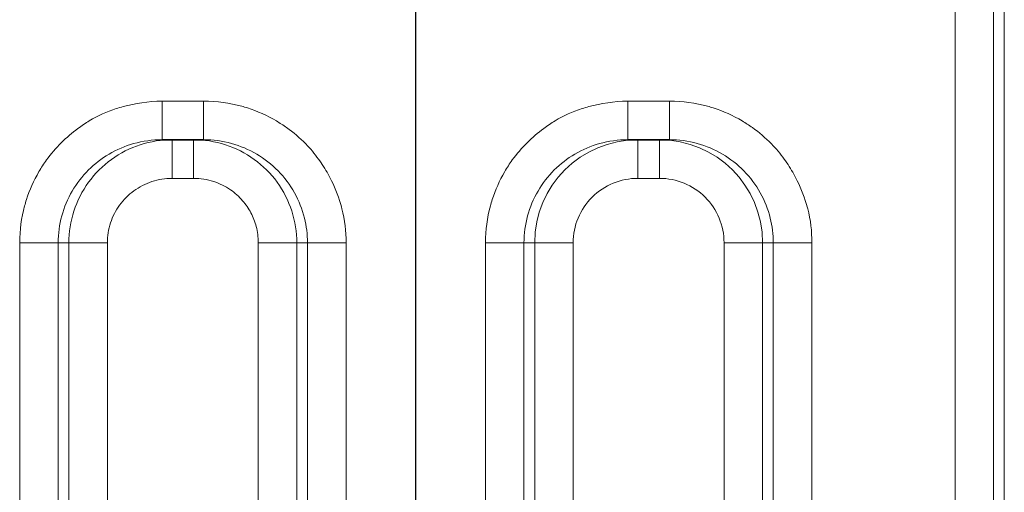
# Model space of a CAD drawing. Header units: millimetres. Extents: x 5 to 415, y 5 to 292.
# Tile 102 of 199: x 280.62 to 288.26, y 146.57 to 150.24. Entities that reach past the tile are written whole.
import ezdxf

# ---------------------------------------------------------------- set-up
doc = ezdxf.new("R2010")
doc.units = ezdxf.units.MM
doc.linetypes.add('CHAIN', pattern=[0.3543, 0.2362, -0.0295, 0.0591, -0.0295])
doc.linetypes.add('LONG_DASH_DOTTED', pattern=[0.3001, 0.2362, -0.0295, 0.0049, -0.0295])
for name, color, linetype, lineweight in [('Bemaßung (ISO)', 7, 'Continuous', 25), ('Mittelpunktmarkierung (ISO)', 7, 'LONG_DASH_DOTTED', 25), ('Sichtbar (ISO)', 7, 'Continuous', 35), ('Sichtbar schmal (ISO)', 7, 'Continuous', 18)]:
    doc.layers.add(name, color=color, linetype=linetype, lineweight=lineweight)
doc.styles.add('Notiztext (ISO)', font='isocpeur.ttf')
doc.dimstyles.new('Standard (ISO)', dxfattribs={"dimtxt": 3.5, "dimasz": 2.5, "dimexe": 2, "dimexo": 0, "dimgap": 0.762, "dimtad": 1, "dimtoh": 1, "dimdec": 8, "dimdsep": 46, "dimtxsty": 'Notiztext (ISO)', "dimcen": 0.09, "dimdle": 10, "dimclrd": 256, "dimclre": 256, "dimclrt": 256, "dimadec": 6, "dimazin": 2, "dimtfac": 0.514286, "dimtdec": 3, "dimtmove": 0, "dimatfit": 3, "dimfxl": 1, "dimtolj": 1, "dimlwd": -1, "dimlwe": -1, "dimarcsym": 0})

# ---------------------------------------------------------------- blocks, each defined once
blk = doc.blocks.new('*D10')
at = {"layer": 'Bemaßung (ISO)', "transparency": 16777216}
for p, q in [((283.6925, 148.9682), (283.6925, 123.4255)), ((378.6925, 148.9682), (378.6925, 123.4255)), ((286.1925, 125.4255), (376.1925, 125.4255))]:
    blk.add_line(p, q, dxfattribs=at)
for points in [[(286.1925, 125.8422), (286.1925, 125.0088), (283.6925, 125.4255)], [(376.1925, 125.8422), (376.1925, 125.0088), (378.6925, 125.4255)]]:
    blk.add_solid(points, dxfattribs=at)
at = {"layer": 'Defpoints', "color": 0, "transparency": 16777216}
for p in [(283.6925, 148.9682), (378.6925, 148.9682), (378.6925, 125.4255)]:
    blk.add_point(p, dxfattribs=at)
at = {"layer": 'Bemaßung (ISO)', "transparency": 16777216, "insert": (329.0925, 129.6875), "char_height": 3.5, "attachment_point": 1, "style": 'Notiztext (ISO)'}
blk.add_mtext('\\A1;95', dxfattribs=at)

msp = doc.modelspace()

# ---------------------------------------------------------------- linework, layer by layer
at = {"layer": 'Mittelpunktmarkierung (ISO)', "linetype": 'CHAIN', "ltscale": 9.257704}
msp.add_line((283.69253235, 157.299541), (283.69253235, 148.96824008), dxfattribs=at)
at = {"layer": 'Sichtbar (ISO)'}
for p, q in [((281.726276, 149.30889054), (282.04912331, 149.30889054)), ((285.33922657, 149.30889054), (285.66207387, 149.30889054))]:
    msp.add_line(p, q, dxfattribs=at)
at = {"layer": 'Sichtbar schmal (ISO)'}
for p, q in [((288.25964875, 163.20860141), (288.25964901, 143.05667226)), ((287.87797557, 143.66688231), (287.87797615, 162.62695444)), ((288.1768337, 143.66688201), (288.1768337, 162.62695354)), ((281.72627599, 149.60889054), (282.04912331, 149.60889054)), ((281.72627599, 149.30889054), (281.72627599, 149.60889054)), ((282.04912331, 149.60889054), (282.04912331, 149.30889054)), ((285.33922656, 149.60889054), (285.66207388, 149.60889054)), ((285.33922656, 149.30889054), (285.33922656, 149.60889054)), ((285.66207388, 149.60889054), (285.66207388, 149.30889054)), ((281.80451623, 149.30889054), (281.80451623, 149.00889054)), ((281.97088307, 149.00889054), (281.97088307, 149.30889054)), ((285.4174668, 149.30889054), (285.4174668, 149.00889054)), ((285.58383364, 149.00889054), (285.58383364, 149.30889054)), ((281.97088307, 149.00889054), (281.80451623, 149.00889054)), ((285.58383364, 149.00889054), (285.4174668, 149.00889054)), ((280.62206971, 144.46282492), (280.62207417, 148.50889055)), ((280.62207417, 148.50889055), (280.9209321, 148.50889055)), ((280.92091421, 144.46282507), (280.9209321, 148.50889055)), ((280.9209321, 148.50889055), (281.00374759, 148.50889054)), ((281.00374784, 143.6466254), (281.00374759, 148.50889054)), ((281.30260631, 148.50889054), (281.00374759, 148.50889054)), ((281.30260721, 142.96190918), (281.30260631, 148.50889054)), ((282.47279299, 148.50889054), (282.47279296, 142.82776219)), ((282.77165172, 148.50889054), (282.47279299, 148.50889054)), ((282.77165172, 148.50889054), (282.77165141, 143.19360816)), ((282.77165172, 148.50889054), (282.85446672, 148.50889054)), ((282.85446672, 148.50889055), (282.85446667, 143.82316119)), ((282.85446672, 148.50889055), (283.15332513, 148.50889055)), ((283.15332513, 148.50889055), (283.15332499, 143.82316074)), ((284.23502474, 143.76720153), (284.23502474, 148.50889055)), ((284.23502474, 148.50889055), (284.53388315, 148.50889055)), ((284.53388315, 143.76720153), (284.53388315, 148.50889055)), ((284.61669815, 148.50889054), (284.53388315, 148.50889055)), ((284.91555696, 148.50889055), (284.61669815, 148.50889055)), ((284.61669815, 148.50889054), (284.61669845, 143.13488598)), ((284.91555696, 148.50889054), (284.91555708, 142.67572731)), ((286.3846022, 148.50889055), (286.08574366, 148.50889055)), ((286.08574386, 142.64934321), (286.08574366, 148.50889055)), ((286.38460197, 143.05868371), (286.3846022, 148.50889054)), ((286.4674173, 148.50889054), (286.3846022, 148.50889054)), ((286.4674173, 148.50889055), (286.7662757, 148.50889055)), ((286.4674173, 148.50889055), (286.46741731, 143.66905725)), ((286.7662757, 148.50889055), (286.7662757, 143.66905723))]:
    msp.add_line(p, q, dxfattribs=at)
for centre, major_axis, ratio, start_param, end_param in [((285.41747059, 148.50888463), (-0.80077026, 0.00186899), 0.9990427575, 4.7147254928, 6.2855141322), ((285.58382824, 148.50888242), (-0.80077009, -0.00249132), 0.9990436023, 3.1384886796, 4.7092740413), ((285.41740764, 148.50894763), (-0.5018145, -0.00604941), 0.9961974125, 4.700262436, 6.2711989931), ((285.58389462, 148.50895281), (-0.50180876, 0.00638232), 0.9961902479, 3.1542346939, 4.7251799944)]:
    msp.add_ellipse(centre, major_axis=major_axis, ratio=ratio, start_param=start_param, end_param=end_param, dxfattribs=at)
for points, knots in [([(280.62207417, 148.50889055), (280.6222787, 148.60743392), (280.63496006, 148.70207766), (280.65996793, 148.79455773), (280.66439488, 148.81092876), (280.6692231, 148.82722891), (280.6744647, 148.84346641), (280.69856265, 148.91811733), (280.73093788, 148.99150746), (280.77137748, 149.06093162), (280.78942333, 149.0919116), (280.80906491, 149.1220982), (280.83019185, 149.1512676), (280.86471281, 149.19892976), (280.90323455, 149.24399622), (280.94470025, 149.28545846), (280.98548025, 149.32623506), (281.0290966, 149.3635229), (281.07423384, 149.39691009), (281.10285433, 149.41808014), (281.13214835, 149.43756198), (281.16219791, 149.45546643), (281.22772725, 149.49451081), (281.29681705, 149.52622725), (281.37100555, 149.55039049), (281.3885488, 149.55610434), (281.40638019, 149.56139949), (281.42448901, 149.5662775), (281.51807752, 149.59148762), (281.61888269, 149.60581557), (281.72627599, 149.60889054)], [0, 0, 0, 0, 0.1699203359, 0.1699203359, 0.1699203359, 0.2, 0.2, 0.2, 0.338289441, 0.338289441, 0.338289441, 0.4, 0.4, 0.4, 0.5008337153, 0.5008337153, 0.5008337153, 0.6, 0.6, 0.6, 0.662879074, 0.662879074, 0.662879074, 0.8, 0.8, 0.8, 0.8324248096, 0.8324248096, 0.8324248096, 1, 1, 1, 1]), ([(282.04912331, 149.60889054), (282.152408, 149.60780022), (282.25075014, 149.59443544), (282.3451833, 149.56855618), (282.35988702, 149.56452665), (282.37449218, 149.5601835), (282.38899982, 149.5555191), (282.46690639, 149.53047111), (282.54214838, 149.49647701), (282.6130711, 149.45451023), (282.64017689, 149.43847105), (282.6666551, 149.42126498), (282.69242952, 149.4029653), (282.74523715, 149.36547221), (282.794958, 149.32336262), (282.84101166, 149.27619019), (282.87624979, 149.24009604), (282.90932986, 149.20102513), (282.93977855, 149.15882792), (282.9667923, 149.12139099), (282.99202658, 149.08157638), (283.01470476, 149.04036328), (283.05099583, 148.97441144), (283.08058494, 148.90487721), (283.10294103, 148.83682841), (283.1099882, 148.8153778), (283.11622856, 148.79405302), (283.121718, 148.77281114), (283.14452519, 148.68455667), (283.1549385, 148.59779465), (283.15332513, 148.50889055)], [0, 0, 0, 0, 0.173054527, 0.173054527, 0.173054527, 0.2, 0.2, 0.2, 0.3446981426, 0.3446981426, 0.3446981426, 0.4, 0.4, 0.4, 0.5133045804, 0.5133045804, 0.5133045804, 0.6, 0.6, 0.6, 0.6769152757, 0.6769152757, 0.6769152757, 0.8, 0.8, 0.8, 0.83879925, 0.83879925, 0.83879925, 1, 1, 1, 1]), ([(284.23502474, 148.50889055), (284.23522927, 148.60743392), (284.24791063, 148.70207766), (284.2729185, 148.79455773), (284.27734545, 148.81092876), (284.28217367, 148.82722891), (284.28741527, 148.84346641), (284.31151322, 148.91811733), (284.34388845, 148.99150746), (284.38432805, 149.06093162), (284.4023739, 149.0919116), (284.42201548, 149.1220982), (284.44314242, 149.1512676), (284.47766338, 149.19892976), (284.51618512, 149.24399622), (284.55765082, 149.28545846), (284.59843082, 149.32623506), (284.64204717, 149.3635229), (284.68718441, 149.39691009), (284.7158049, 149.41808014), (284.74509892, 149.43756198), (284.77514848, 149.45546643), (284.84067782, 149.49451081), (284.90976762, 149.52622725), (284.98395612, 149.55039049), (285.00149937, 149.55610434), (285.01933076, 149.56139949), (285.03743958, 149.5662775), (285.13102809, 149.59148762), (285.23183326, 149.60581557), (285.33922656, 149.60889054)], [0, 0, 0, 0, 0.169920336, 0.169920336, 0.169920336, 0.2, 0.2, 0.2, 0.3382894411, 0.3382894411, 0.3382894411, 0.4, 0.4, 0.4, 0.5008337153, 0.5008337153, 0.5008337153, 0.6, 0.6, 0.6, 0.662879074, 0.662879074, 0.662879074, 0.8, 0.8, 0.8, 0.8324248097, 0.8324248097, 0.8324248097, 1, 1, 1, 1]), ([(285.66207388, 149.60889054), (285.76535857, 149.60780022), (285.86370071, 149.59443544), (285.95813387, 149.56855618), (285.97283759, 149.56452665), (285.98744275, 149.5601835), (286.0019504, 149.5555191), (286.07985696, 149.53047111), (286.15509895, 149.49647701), (286.22602167, 149.45451023), (286.25312746, 149.43847105), (286.27960567, 149.42126498), (286.30538009, 149.4029653), (286.35818772, 149.36547221), (286.40790857, 149.32336262), (286.45396223, 149.27619019), (286.48920036, 149.24009604), (286.52228043, 149.20102513), (286.55272912, 149.15882792), (286.57974287, 149.12139099), (286.60497715, 149.08157638), (286.62765533, 149.04036328), (286.6639464, 148.97441144), (286.69353551, 148.90487721), (286.7158916, 148.83682841), (286.72293877, 148.8153778), (286.72917913, 148.79405302), (286.73466857, 148.77281114), (286.75747576, 148.68455667), (286.76788907, 148.59779465), (286.7662757, 148.50889055)], [0, 0, 0, 0, 0.173054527, 0.173054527, 0.173054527, 0.2, 0.2, 0.2, 0.3446981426, 0.3446981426, 0.3446981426, 0.4, 0.4, 0.4, 0.5133045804, 0.5133045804, 0.5133045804, 0.6, 0.6, 0.6, 0.6769152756, 0.6769152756, 0.6769152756, 0.8, 0.8, 0.8, 0.83879925, 0.83879925, 0.83879925, 1, 1, 1, 1]), ([(280.9209321, 148.50889055), (280.9209407, 148.57880431), (280.93958929, 148.71929089), (281.02119975, 148.91397475), (281.14858539, 149.07869628), (281.31258402, 149.20538291), (281.50804239, 149.2889794), (281.65210171, 149.30888138), (281.72627599, 149.30889054)], [0, 0, 0, 0, 0.16687974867, 0.33411370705, 0.49844882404, 0.65834685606, 0.8233253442, 0.99999998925, 0.99999998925, 0.99999998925, 0.99999998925]), ([(282.04912331, 149.30889054), (282.12182284, 149.30888132), (282.19480841, 149.29900454), (282.26506389, 149.27959562), (282.33351869, 149.26068415), (282.39938154, 149.23272292), (282.46046621, 149.19666574), (282.52115905, 149.16083985), (282.57713479, 149.11702153), (282.62642771, 149.06667845), (282.67632584, 149.01571727), (282.71937604, 148.95807012), (282.75402534, 148.89578153), (282.78810761, 148.8345123), (282.81406169, 148.76875229), (282.83097035, 148.70072305), (282.84655889, 148.63800503), (282.85445928, 148.57335827), (282.85446672, 148.50889055)], [0.00000000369, 0.00000000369, 0.00000000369, 0.00000000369, 0.17315506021, 0.17315506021, 0.17315506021, 0.34187205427, 0.34187205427, 0.34187205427, 0.50950682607, 0.50950682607, 0.50950682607, 0.67919978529, 0.67919978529, 0.67919978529, 0.84611567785, 0.84611567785, 0.84611567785, 0.99999999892, 0.99999999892, 0.99999999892, 0.99999999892]), ([(284.53388315, 148.50889055), (284.53389175, 148.57880431), (284.55253961, 148.7192909), (284.63415037, 148.91397476), (284.76153594, 149.07869628), (284.92553459, 149.20538292), (285.12099296, 149.28897941), (285.26505228, 149.30888138), (285.33922656, 149.30889054)], [0, 0, 0, 0, 0.16687974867, 0.33411370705, 0.49844882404, 0.65834685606, 0.8233253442, 0.99999998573, 0.99999998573, 0.99999998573, 0.99999998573]), ([(285.66207387, 149.30889054), (285.7347734, 149.30888132), (285.80775898, 149.29900454), (285.87801446, 149.27959562), (285.94646926, 149.26068415), (286.01233212, 149.23272292), (286.07341678, 149.19666574), (286.13410962, 149.16083985), (286.19008536, 149.11702153), (286.23937828, 149.06667845), (286.28927641, 149.01571727), (286.33232661, 148.95807012), (286.36697591, 148.89578153), (286.40105818, 148.8345123), (286.42701226, 148.76875229), (286.44392092, 148.70072305), (286.45950947, 148.63800503), (286.46740986, 148.57335827), (286.4674173, 148.50889055)], [0.00000000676, 0.00000000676, 0.00000000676, 0.00000000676, 0.17315506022, 0.17315506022, 0.17315506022, 0.34187205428, 0.34187205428, 0.34187205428, 0.50950682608, 0.50950682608, 0.50950682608, 0.6791997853, 0.6791997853, 0.6791997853, 0.84611567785, 0.84611567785, 0.84611567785, 0.99999999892, 0.99999999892, 0.99999999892, 0.99999999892]), ([(281.30260631, 148.50889054), (281.30261543, 148.56087199), (281.31088088, 148.61312325), (281.32698456, 148.66275807), (281.34300997, 148.71215166), (281.3667976, 148.75895417), (281.39720181, 148.80101157), (281.42778178, 148.84331211), (281.46505506, 148.8808125), (281.50717552, 148.91168027), (281.54972196, 148.9428602), (281.59721412, 148.96727267), (281.64740068, 148.98373965), (281.69803855, 149.0003547), (281.7514195, 149.00888072), (281.80451623, 149.00889054)], [0, 0, 0, 0, 0.1989196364, 0.1989196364, 0.1989196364, 0.3968725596, 0.3968725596, 0.3968725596, 0.5959698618, 0.5959698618, 0.5959698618, 0.7970806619, 0.7970806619, 0.7970806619, 1, 1, 1, 1]), ([(281.97088307, 149.00889054), (282.02385285, 149.00887994), (282.07712299, 149.00041226), (282.12764119, 148.98388998), (282.17348625, 148.96889608), (282.21706495, 148.94726883), (282.2566824, 148.91992595), (282.29163941, 148.89579958), (282.32351233, 148.86722322), (282.3512647, 148.83511102), (282.37630456, 148.80613745), (282.39799, 148.77428546), (282.41576327, 148.74039845), (282.43336852, 148.70683178), (282.44713522, 148.67126839), (282.45669278, 148.63455906), (282.46736531, 148.5935673), (282.47278937, 148.55114663), (282.47279299, 148.50889054)], [0, 0, 0, 0, 0.2022041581, 0.2022041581, 0.2022041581, 0.3857036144, 0.3857036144, 0.3857036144, 0.5476169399, 0.5476169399, 0.5476169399, 0.6937049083, 0.6937049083, 0.6937049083, 0.8384118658, 0.8384118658, 0.8384118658, 1, 1, 1, 1])]:
    msp.add_open_spline(points, degree=3, knots=knots, dxfattribs=at)
for points in [[(281.00374759, 148.50889054), (281.00375095, 148.59201963), (281.02986599, 148.75876134), (281.14532193, 148.9862598), (281.32613055, 149.16705304), (281.55386727, 149.28265601), (281.72108424, 149.30888683), (281.8045162, 149.30889054)], [(281.97088309, 149.30889054), (282.05430327, 149.3088864), (282.22146566, 149.2826593), (282.44901631, 149.16720455), (282.62978628, 148.98664147), (282.74541346, 148.75919808), (282.77165019, 148.5922021), (282.77165172, 148.50889054)]]:
    msp.add_open_spline(points, degree=3, dxfattribs=at)

# ---------------------------------------------------------------- dimensions: what is measured, and where the dimension line sits
at = {"layer": 'Bemaßung (ISO)'}
dim = msp.add_linear_dim(base=(378.6925323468, 125.425508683), p1=(283.6925323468, 148.9682400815), p2=(378.6925323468, 148.9682400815), angle=180, dimstyle='Standard (ISO)', override={"dimgap": 0.762, "dimtoh": 0, "dimdec": 8, "dimtol": 0, "dimlim": 0, "dimtp": 0, "dimtm": 0, "dimtdec": 3, "dimtofl": 0, "dimatfit": 1}, dxfattribs=at)
dim.commit()
dim.dimension.update_dxf_attribs({"geometry": '*D10', "text_midpoint": (331.1925323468, 125.425508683), "dimtype": 160})

doc.saveas('drawing.dxf')
